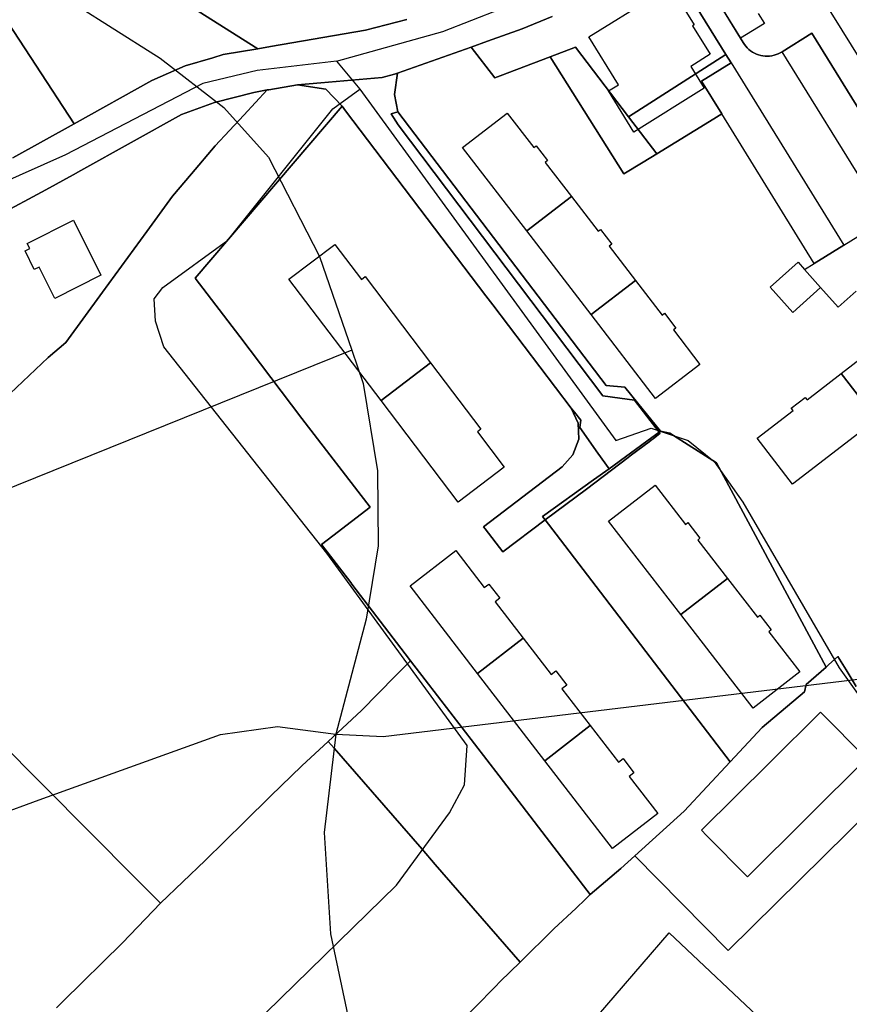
# Model space of a CAD drawing. Extents: x 577960 to 582939, y 6017202 to 6023066.
# Tile 39 of 217: x 578171 to 578305, y 6020521 to 6020681. Entities that reach past the tile are written whole.
import ezdxf

# ---------------------------------------------------------------- set-up
doc = ezdxf.new("R2010")
doc.units = 0
doc.header["$MEASUREMENT"] = 0
doc.linetypes.add('D', pattern=[0])
for name, color, linetype in [('LI__FLUR', 7, 'D'), ('LI__GEB', 7, 'Continuous'), ('LI__STRASSE', 7, 'Continuous')]:
    doc.layers.add(name, color=color, linetype=linetype)

msp = doc.modelspace()

# ---------------------------------------------------------------- linework, layer by layer
at = {"layer": 'LI__FLUR', "color": 8, "linetype": 'D', "true_color": 0x808080}
for p, q in [((578153.285, 6020703.82), (578179.606, 6020663.773)), ((578179.606, 6020663.773), (578153.285, 6020703.82)), ((578276.43, 6020689.214), (578285.227, 6020674.999)), ((578285.227, 6020674.999), (578276.43, 6020689.214)), ((578287.61, 6020677.615), (578282.02, 6020686.683)), ((578282.02, 6020686.683), (578287.61, 6020677.615)), ((578209.365, 6020675.909), (578198.679, 6020682.637)), ((578198.679, 6020682.637), (578209.365, 6020675.909)), ((578252.209, 6020679.117), (578257.077, 6020681.127)), ((578257.077, 6020681.127), (578252.209, 6020679.117)), ((578226.788, 6020678.938), (578233.516, 6020680.667)), ((578233.516, 6020680.667), (578226.788, 6020678.938)), ((578211.414, 6020676.249), (578226.788, 6020678.938)), ((578226.788, 6020678.938), (578211.414, 6020676.249)), ((578246.602, 6020677.126), (578252.209, 6020679.117)), ((578252.209, 6020679.117), (578246.602, 6020677.126)), ((578288.046, 6020676.908), (578287.61, 6020677.615)), ((578287.61, 6020677.615), (578288.046, 6020676.908)), ((578299.191, 6020678.427), (578294.353, 6020675.428)), ((578294.353, 6020675.428), (578299.191, 6020678.427)), ((578315.896, 6020651.357), (578299.191, 6020678.427)), ((578299.191, 6020678.427), (578315.896, 6020651.357)), ((578209.365, 6020675.909), (578211.414, 6020676.249)), ((578211.414, 6020676.249), (578209.365, 6020675.909)), ((578243.952, 6020676.189), (578232.006, 6020671.941)), ((578232.006, 6020671.941), (578243.952, 6020676.189)), ((578243.952, 6020676.189), (578246.602, 6020677.126)), ((578246.602, 6020677.126), (578243.952, 6020676.189)), ((578247.771, 6020671.22), (578243.952, 6020676.189)), ((578243.952, 6020676.189), (578247.771, 6020671.22)), ((578260.876, 6020676.148), (578256.767, 6020674.599)), ((578256.767, 6020674.599), (578260.876, 6020676.148)), ((578269.443, 6020664.902), (578260.876, 6020676.148)), ((578260.876, 6020676.148), (578269.443, 6020664.902)), ((578288.239, 6020676.599), (578288.046, 6020676.908)), ((578288.046, 6020676.908), (578288.239, 6020676.599)), ((578288.458, 6020676.308), (578288.239, 6020676.599)), ((578288.239, 6020676.599), (578288.458, 6020676.308)), ((578288.7, 6020676.037), (578288.458, 6020676.308)), ((578288.458, 6020676.308), (578288.7, 6020676.037)), ((578288.965, 6020675.787), (578288.7, 6020676.037)), ((578288.7, 6020676.037), (578288.965, 6020675.787)), ((578197.599, 6020673.13), (578202.048, 6020674.449)), ((578202.048, 6020674.449), (578197.599, 6020673.13)), ((578202.048, 6020674.449), (578203.747, 6020674.959)), ((578203.747, 6020674.959), (578202.048, 6020674.449)), ((578203.747, 6020674.959), (578209.365, 6020675.909)), ((578209.365, 6020675.909), (578203.747, 6020674.959)), ((578256.767, 6020674.599), (578248.631, 6020671.537)), ((578248.631, 6020671.537), (578256.767, 6020674.599)), ((578256.767, 6020674.599), (578268.683, 6020655.636)), ((578268.683, 6020655.636), (578256.767, 6020674.599)), ((578285.227, 6020674.999), (578269.443, 6020664.902)), ((578269.443, 6020664.902), (578285.227, 6020674.999)), ((578285.227, 6020674.999), (578286.076, 6020673.619)), ((578286.076, 6020673.619), (578285.227, 6020674.999)), ((578289.251, 6020675.561), (578288.965, 6020675.787)), ((578288.965, 6020675.787), (578289.251, 6020675.561)), ((578289.553, 6020675.362), (578289.251, 6020675.561)), ((578289.251, 6020675.561), (578289.553, 6020675.362)), ((578289.87, 6020675.188), (578289.553, 6020675.362)), ((578289.553, 6020675.362), (578289.87, 6020675.188)), ((578290.202, 6020675.043), (578289.87, 6020675.188)), ((578289.87, 6020675.188), (578290.202, 6020675.043)), ((578290.544, 6020674.926), (578290.202, 6020675.043)), ((578290.202, 6020675.043), (578290.544, 6020674.926)), ((578290.895, 6020674.839), (578290.544, 6020674.926)), ((578290.544, 6020674.926), (578290.895, 6020674.839)), ((578291.249, 6020674.767), (578290.895, 6020674.839)), ((578290.895, 6020674.839), (578291.249, 6020674.767)), ((578291.607, 6020674.724), (578291.249, 6020674.767)), ((578291.249, 6020674.767), (578291.607, 6020674.724)), ((578291.968, 6020674.711), (578291.607, 6020674.724)), ((578291.607, 6020674.724), (578291.968, 6020674.711)), ((578292.329, 6020674.728), (578291.968, 6020674.711)), ((578291.968, 6020674.711), (578292.329, 6020674.728)), ((578292.687, 6020674.774), (578292.329, 6020674.728)), ((578292.329, 6020674.728), (578292.687, 6020674.774)), ((578293.039, 6020674.849), (578292.687, 6020674.774)), ((578292.687, 6020674.774), (578293.039, 6020674.849)), ((578293.385, 6020674.953), (578293.039, 6020674.849)), ((578293.039, 6020674.849), (578293.385, 6020674.953)), ((578293.72, 6020675.085), (578293.385, 6020674.953)), ((578293.385, 6020674.953), (578293.72, 6020675.085)), ((578294.044, 6020675.243), (578293.72, 6020675.085)), ((578293.72, 6020675.085), (578294.044, 6020675.243)), ((578294.353, 6020675.428), (578294.044, 6020675.243)), ((578294.044, 6020675.243), (578294.353, 6020675.428)), ((578192.171, 6020670.781), (578197.599, 6020673.13)), ((578197.599, 6020673.13), (578192.171, 6020670.781)), ((578286.076, 6020673.619), (578281.298, 6020670.65)), ((578281.298, 6020670.65), (578286.076, 6020673.619)), ((578219.572, 6020670.392), (578229.538, 6020671.238)), ((578229.538, 6020671.238), (578219.572, 6020670.392)), ((578229.538, 6020671.238), (578231.538, 6020671.808)), ((578231.538, 6020671.808), (578229.538, 6020671.238)), ((578232.006, 6020671.941), (578231.528, 6020668.498)), ((578231.528, 6020668.498), (578232.006, 6020671.941)), ((578231.538, 6020671.808), (578232.006, 6020671.941)), ((578232.006, 6020671.941), (578231.538, 6020671.808)), ((578248.631, 6020671.537), (578247.771, 6020671.22)), ((578247.771, 6020671.22), (578248.631, 6020671.537)), ((578179.606, 6020663.773), (578192.171, 6020670.781)), ((578192.171, 6020670.781), (578179.606, 6020663.773)), ((578211.125, 6020669.239), (578215.763, 6020670.068)), ((578215.763, 6020670.068), (578211.125, 6020669.239)), ((578215.763, 6020670.068), (578219.572, 6020670.392)), ((578219.572, 6020670.392), (578215.763, 6020670.068)), ((578220.392, 6020669.37), (578215.763, 6020670.068)), ((578215.763, 6020670.068), (578220.392, 6020669.37)), ((578281.298, 6020670.65), (578284.577, 6020665.342)), ((578284.577, 6020665.342), (578281.298, 6020670.65)), ((578208.706, 6020668.82), (578202.338, 6020667.229)), ((578202.338, 6020667.229), (578208.706, 6020668.82)), ((578207.075, 6020665.162), (578210.865, 6020669.239)), ((578210.865, 6020669.239), (578207.075, 6020665.162)), ((578210.865, 6020669.239), (578208.706, 6020668.82)), ((578208.706, 6020668.82), (578210.865, 6020669.239)), ((578210.865, 6020669.239), (578211.125, 6020669.239)), ((578211.125, 6020669.239), (578210.865, 6020669.239)), ((578223.05, 6020666.582), (578220.392, 6020669.37)), ((578220.392, 6020669.37), (578223.05, 6020666.582)), ((578231.528, 6020668.498), (578232.077, 6020665.682)), ((578232.077, 6020665.682), (578231.528, 6020668.498)), ((578202.338, 6020667.229), (578196.982, 6020665.269)), ((578196.982, 6020665.269), (578202.338, 6020667.229)), ((578223.05, 6020666.582), (578199.226, 6020638.717)), ((578199.226, 6020638.717), (578223.05, 6020666.582)), ((578223.591, 6020665.868), (578223.05, 6020666.582)), ((578223.05, 6020666.582), (578223.591, 6020665.868)), ((578196.982, 6020665.269), (578180.67, 6020656.2)), ((578180.67, 6020656.2), (578196.982, 6020665.269)), ((578202.433, 6020660.168), (578207.075, 6020665.162)), ((578207.075, 6020665.162), (578202.433, 6020660.168)), ((578246.346, 6020635.888), (578223.591, 6020665.868)), ((578223.591, 6020665.868), (578246.346, 6020635.888)), ((578232.077, 6020665.682), (578230.947, 6020665.342)), ((578230.947, 6020665.342), (578232.077, 6020665.682)), ((578230.947, 6020665.342), (578232.107, 6020663.603)), ((578232.107, 6020663.603), (578230.947, 6020665.342)), ((578232.077, 6020665.682), (578265.845, 6020621.331)), ((578265.845, 6020621.331), (578232.077, 6020665.682)), ((578274.021, 6020658.895), (578269.443, 6020664.902)), ((578269.443, 6020664.902), (578274.021, 6020658.895)), ((578284.577, 6020665.342), (578283.281, 6020664.539)), ((578283.281, 6020664.539), (578284.577, 6020665.342)), ((578179.606, 6020663.773), (578169.66, 6020658.225)), ((578169.66, 6020658.225), (578179.606, 6020663.773)), ((578232.107, 6020663.603), (578265.305, 6020619.699)), ((578265.305, 6020619.699), (578232.107, 6020663.603)), ((578283.281, 6020664.539), (578274.021, 6020658.895)), ((578274.021, 6020658.895), (578283.281, 6020664.539)), ((578198.622, 6020655.67), (578202.433, 6020660.168)), ((578202.433, 6020660.168), (578198.622, 6020655.67)), ((578271.826, 6020657.547), (578274.021, 6020658.895)), ((578274.021, 6020658.895), (578271.826, 6020657.547)), ((578268.683, 6020655.636), (578271.826, 6020657.547)), ((578271.826, 6020657.547), (578268.683, 6020655.636)), ((578179.43, 6020655.51), (578174.991, 6020653.042)), ((578174.991, 6020653.042), (578179.43, 6020655.51)), ((578180.67, 6020656.2), (578179.43, 6020655.51)), ((578179.43, 6020655.51), (578180.67, 6020656.2)), ((578195.535, 6020652.028), (578198.622, 6020655.67)), ((578198.622, 6020655.67), (578195.535, 6020652.028)), ((578174.991, 6020653.042), (578163.874, 6020647.094)), ((578163.874, 6020647.094), (578174.991, 6020653.042)), ((578191.356, 6020646.299), (578195.535, 6020652.028)), ((578195.535, 6020652.028), (578191.356, 6020646.299)), ((578184.196, 6020636.486), (578191.356, 6020646.299)), ((578191.356, 6020646.299), (578184.196, 6020636.486)), ((578199.226, 6020638.717), (578206.436, 6020629.305)), ((578206.436, 6020629.305), (578199.226, 6020638.717)), ((578178.245, 6020628.33), (578184.196, 6020636.486)), ((578184.196, 6020636.486), (578178.245, 6020628.33)), ((578247.477, 6020634.398), (578246.346, 6020635.888)), ((578246.346, 6020635.888), (578247.477, 6020634.398)), ((578260.147, 6020617.709), (578247.477, 6020634.398)), ((578247.477, 6020634.398), (578260.147, 6020617.709)), ((578175.367, 6020625.9), (578178.245, 6020628.33)), ((578178.245, 6020628.33), (578175.367, 6020625.9)), ((578206.436, 6020629.305), (578216.486, 6020616.012)), ((578216.486, 6020616.012), (578206.436, 6020629.305)), ((578166.689, 6020617.674), (578175.367, 6020625.9)), ((578175.367, 6020625.9), (578166.689, 6020617.674)), ((578265.845, 6020621.331), (578268.854, 6020621.102)), ((578268.854, 6020621.102), (578265.845, 6020621.331)), ((578268.854, 6020621.102), (578270.89, 6020618.568)), ((578270.89, 6020618.568), (578268.854, 6020621.102)), ((578265.305, 6020619.699), (578268.054, 6020619.293)), ((578268.054, 6020619.293), (578265.305, 6020619.699)), ((578268.054, 6020619.293), (578270.413, 6020618.979)), ((578270.413, 6020618.979), (578268.054, 6020619.293)), ((578270.413, 6020618.979), (578274.443, 6020613.815)), ((578274.443, 6020613.815), (578270.413, 6020618.979)), ((578270.89, 6020618.568), (578274.611, 6020613.937)), ((578274.611, 6020613.937), (578270.89, 6020618.568)), ((578260.916, 6020616.748), (578260.147, 6020617.709)), ((578261.276, 6020615.27), (578260.147, 6020617.709)), ((578260.147, 6020617.709), (578260.916, 6020616.748)), ((578260.147, 6020617.709), (578261.276, 6020615.27)), ((578216.486, 6020616.012), (578227.555, 6020601.663)), ((578227.555, 6020601.663), (578216.486, 6020616.012)), ((578261.508, 6020616.011), (578260.916, 6020616.748)), ((578260.916, 6020616.748), (578261.508, 6020616.011)), ((578261.717, 6020615.76), (578261.508, 6020616.011)), ((578261.508, 6020616.011), (578261.717, 6020615.76)), ((578261.537, 6020614.55), (578261.717, 6020615.76)), ((578261.717, 6020615.76), (578261.537, 6020614.55)), ((578261.376, 6020612.641), (578261.276, 6020615.27)), ((578261.276, 6020615.27), (578261.376, 6020612.641)), ((578264.466, 6020610.391), (578261.537, 6020614.55)), ((578261.537, 6020614.55), (578264.466, 6020610.391)), ((578274.443, 6020613.815), (578273.246, 6020612.939)), ((578273.246, 6020612.939), (578274.443, 6020613.815)), ((578274.611, 6020613.937), (578274.443, 6020613.815)), ((578274.443, 6020613.815), (578274.611, 6020613.937)), ((578274.443, 6020613.815), (578274.582, 6020613.631)), ((578274.582, 6020613.631), (578274.443, 6020613.815)), ((578276.132, 6020613.615), (578274.611, 6020613.937)), ((578274.611, 6020613.937), (578276.132, 6020613.615)), ((578260.427, 6020610.132), (578261.376, 6020612.641)), ((578261.376, 6020612.641), (578260.427, 6020610.132)), ((578273.246, 6020612.939), (578266.326, 6020607.872)), ((578266.326, 6020607.872), (578273.246, 6020612.939)), ((578272.774, 6020612.231), (578269.948, 6020610.098)), ((578269.948, 6020610.098), (578272.774, 6020612.231)), ((578273.133, 6020612.502), (578272.774, 6020612.231)), ((578272.774, 6020612.231), (578273.133, 6020612.502)), ((578273.423, 6020612.723), (578273.133, 6020612.502)), ((578273.133, 6020612.502), (578273.423, 6020612.723)), ((578274.582, 6020613.631), (578273.423, 6020612.723)), ((578273.423, 6020612.723), (578274.582, 6020613.631)), ((578283.728, 6020608.826), (578276.132, 6020613.615)), ((578276.132, 6020613.615), (578283.728, 6020608.826)), ((578258.687, 6020608.153), (578260.427, 6020610.132)), ((578260.427, 6020610.132), (578258.687, 6020608.153)), ((578269.413, 6020609.695), (578262.627, 6020604.573)), ((578262.627, 6020604.573), (578269.413, 6020609.695)), ((578266.326, 6020607.872), (578264.466, 6020610.391)), ((578264.466, 6020610.391), (578266.326, 6020607.872)), ((578269.948, 6020610.098), (578269.413, 6020609.695)), ((578269.413, 6020609.695), (578269.948, 6020610.098)), ((578245.922, 6020598.476), (578258.687, 6020608.153)), ((578258.687, 6020608.153), (578245.922, 6020598.476)), ((578263.798, 6020606.062), (578266.326, 6020607.872)), ((578266.326, 6020607.872), (578263.798, 6020606.062)), ((578301.472, 6020575.741), (578283.728, 6020608.826)), ((578283.728, 6020608.826), (578301.472, 6020575.741)), ((578255.52, 6020600.135), (578263.798, 6020606.062)), ((578263.798, 6020606.062), (578255.52, 6020600.135)), ((578262.627, 6020604.573), (578255.959, 6020599.566)), ((578255.959, 6020599.566), (578262.627, 6020604.573)), ((578227.555, 6020601.663), (578221.49, 6020596.988)), ((578221.49, 6020596.988), (578227.555, 6020601.663)), ((578255.959, 6020599.566), (578249.091, 6020594.408)), ((578249.091, 6020594.408), (578255.959, 6020599.566)), ((578255.959, 6020599.566), (578255.52, 6020600.135)), ((578255.52, 6020600.135), (578255.959, 6020599.566)), ((578257.718, 6020597.263), (578255.959, 6020599.566)), ((578255.959, 6020599.566), (578257.718, 6020597.263)), ((578246.198, 6020598.117), (578245.922, 6020598.476)), ((578245.922, 6020598.476), (578246.198, 6020598.117)), ((578249.091, 6020594.408), (578246.198, 6020598.117)), ((578246.198, 6020598.117), (578249.091, 6020594.408)), ((578221.49, 6020596.988), (578219.672, 6020595.587)), ((578219.672, 6020595.587), (578221.49, 6020596.988)), ((578285.948, 6020560.39), (578257.718, 6020597.263)), ((578257.718, 6020597.263), (578285.948, 6020560.39)), ((578219.672, 6020595.587), (578224.412, 6020589.416)), ((578224.412, 6020589.416), (578219.672, 6020595.587)), ((578224.412, 6020589.416), (578224.612, 6020589.166)), ((578224.612, 6020589.166), (578224.412, 6020589.416)), ((578224.612, 6020589.166), (578233.263, 6020577.902)), ((578233.263, 6020577.902), (578224.612, 6020589.166)), ((578233.263, 6020577.902), (578234.131, 6020576.772)), ((578234.131, 6020576.772), (578233.263, 6020577.902)), ((578301.854, 6020576.079), (578303.401, 6020577.474)), ((578303.401, 6020577.474), (578301.854, 6020576.079)), ((578303.401, 6020577.474), (578304.719, 6020575.279)), ((578304.719, 6020575.279), (578303.401, 6020577.474)), ((578234.131, 6020576.772), (578231.635, 6020574.239)), ((578231.635, 6020574.239), (578234.131, 6020576.772)), ((578234.131, 6020576.772), (578236.499, 6020573.69)), ((578236.499, 6020573.69), (578234.131, 6020576.772)), ((578298.233, 6020572.895), (578301.472, 6020575.741)), ((578301.472, 6020575.741), (578298.233, 6020572.895)), ((578301.472, 6020575.741), (578301.854, 6020576.079)), ((578301.854, 6020576.079), (578301.472, 6020575.741)), ((578231.635, 6020574.239), (578226.18, 6020568.703)), ((578226.18, 6020568.703), (578231.635, 6020574.239)), ((578304.719, 6020575.279), (578306.33, 6020572.575)), ((578306.33, 6020572.575), (578304.719, 6020575.279)), ((578236.499, 6020573.69), (578248.463, 6020558.118)), ((578248.463, 6020558.118), (578236.499, 6020573.69)), ((578297.953, 6020571.746), (578298.233, 6020572.895)), ((578298.233, 6020572.895), (578297.953, 6020571.746)), ((578291.136, 6020565.928), (578297.953, 6020571.746)), ((578297.953, 6020571.746), (578291.136, 6020565.928)), ((578226.18, 6020568.703), (578220.738, 6020563.707)), ((578220.738, 6020563.707), (578226.18, 6020568.703)), ((578189.536, 6020541.532), (578165.117, 6020566.056)), ((578165.117, 6020566.056), (578189.536, 6020541.532)), ((578285.948, 6020560.39), (578291.136, 6020565.928)), ((578291.136, 6020565.928), (578285.948, 6020560.39)), ((578220.738, 6020563.707), (578216.515, 6020559.718)), ((578216.515, 6020559.718), (578220.738, 6020563.707)), ((578221.725, 6020562.575), (578220.738, 6020563.707)), ((578220.738, 6020563.707), (578221.725, 6020562.575)), ((578235.972, 6020546.225), (578221.725, 6020562.575)), ((578221.725, 6020562.575), (578235.972, 6020546.225)), ((578216.515, 6020559.718), (578211.437, 6020554.835)), ((578211.437, 6020554.835), (578216.515, 6020559.718)), ((578278.451, 6020552.373), (578285.948, 6020560.39)), ((578285.948, 6020560.39), (578278.451, 6020552.373)), ((578248.463, 6020558.118), (578259.836, 6020543.315)), ((578259.836, 6020543.315), (578248.463, 6020558.118)), ((578312.738, 6020556.611), (578285.609, 6020529.811)), ((578285.609, 6020529.811), (578312.738, 6020556.611)), ((578211.437, 6020554.835), (578207.221, 6020550.688)), ((578207.221, 6020550.688), (578211.437, 6020554.835)), ((578270.484, 6020545.155), (578278.451, 6020552.373)), ((578278.451, 6020552.373), (578270.484, 6020545.155)), ((578207.221, 6020550.688), (578200.822, 6020544.394)), ((578200.822, 6020544.394), (578207.221, 6020550.688)), ((578238.13, 6020543.749), (578235.972, 6020546.225)), ((578235.972, 6020546.225), (578238.13, 6020543.749)), ((578268.225, 6020543.116), (578270.484, 6020545.155)), ((578270.484, 6020545.155), (578268.225, 6020543.116)), ((578285.609, 6020529.811), (578270.484, 6020545.155)), ((578270.484, 6020545.155), (578285.609, 6020529.811)), ((578200.822, 6020544.394), (578193.576, 6020537.475)), ((578193.576, 6020537.475), (578200.822, 6020544.394)), ((578251.908, 6020527.943), (578238.13, 6020543.749)), ((578238.13, 6020543.749), (578251.908, 6020527.943)), ((578259.836, 6020543.315), (578263.227, 6020538.907)), ((578263.227, 6020538.907), (578259.836, 6020543.315)), ((578263.227, 6020538.907), (578268.225, 6020543.116)), ((578268.225, 6020543.116), (578263.227, 6020538.907)), ((578193.576, 6020537.475), (578189.536, 6020541.532)), ((578189.536, 6020541.532), (578193.576, 6020537.475)), ((578263.227, 6020538.907), (578262.425, 6020538.098)), ((578262.425, 6020538.098), (578263.227, 6020538.907)), ((578187.401, 6020531.068), (578193.576, 6020537.475)), ((578193.576, 6020537.475), (578187.401, 6020531.068)), ((578262.425, 6020538.098), (578260.955, 6020536.698)), ((578260.955, 6020536.698), (578262.425, 6020538.098)), ((578260.955, 6020536.698), (578257.349, 6020533.319)), ((578257.349, 6020533.319), (578260.955, 6020536.698)), ((578257.349, 6020533.319), (578251.908, 6020527.943)), ((578251.908, 6020527.943), (578257.349, 6020533.319)), ((578177.757, 6020521.551), (578187.401, 6020531.068)), ((578187.401, 6020531.068), (578177.757, 6020521.551)), ((578248.622, 6020524.802), (578251.908, 6020527.943)), ((578251.908, 6020527.943), (578248.622, 6020524.802)), ((578247.831, 6020523.921), (578248.622, 6020524.802)), ((578248.622, 6020524.802), (578247.831, 6020523.921)), ((578238.676, 6020514.696), (578247.831, 6020523.921)), ((578247.831, 6020523.921), (578238.676, 6020514.696)), ((578176.705, 6020520.513), (578177.757, 6020521.551)), ((578177.757, 6020521.551), (578176.705, 6020520.513))]:
    msp.add_line(p, q, dxfattribs=at)
at = {"layer": 'LI__GEB', "color": 5, "linetype": 'D', "true_color": 0x0000ff}
for p, q in [((578263.016, 6020677.845), (578276.229, 6020686.041)), ((578276.229, 6020686.041), (578280.11, 6020679.785)), ((578287.61, 6020677.615), (578282.02, 6020686.683)), ((578315.258, 6020660.864), (578299.581, 6020686.173)), ((578290.466, 6020681.633), (578291.474, 6020679.996)), ((578280.11, 6020679.785), (578279.85, 6020679.624)), ((578279.85, 6020679.624), (578282.705, 6020675.014)), ((578291.474, 6020679.996), (578287.61, 6020677.615)), ((578267.827, 6020670.089), (578263.016, 6020677.845)), ((578294.353, 6020675.428), (578299.191, 6020678.427)), ((578299.191, 6020678.427), (578315.896, 6020651.357)), ((578282.705, 6020675.014), (578279.533, 6020673.048)), ((578311.14, 6020648.288), (578294.353, 6020675.428)), ((578279.533, 6020673.048), (578281.732, 6020669.502)), ((578281.298, 6020670.65), (578286.076, 6020673.619)), ((578286.076, 6020673.619), (578304.366, 6020644.097)), ((578266.18, 6020669.066), (578267.827, 6020670.089)), ((578284.577, 6020665.342), (578281.298, 6020670.65)), ((578270.31, 6020662.412), (578266.18, 6020669.066)), ((578281.732, 6020669.502), (578270.31, 6020662.412)), ((578242.555, 6020659.92), (578249.792, 6020665.484)), ((578249.792, 6020665.484), (578254.094, 6020659.889)), ((578299.56, 6020641.123), (578284.577, 6020665.342)), ((578254.094, 6020659.889), (578254.483, 6020660.199)), ((578254.483, 6020660.199), (578256.323, 6020657.818)), ((578252.962, 6020646.385), (578242.555, 6020659.92)), ((578256.323, 6020657.818), (578255.933, 6020657.508)), ((578255.933, 6020657.508), (578260.204, 6020651.954)), ((578252.962, 6020646.385), (578260.204, 6020651.954)), ((578260.204, 6020651.954), (578252.962, 6020646.385)), ((578260.204, 6020651.954), (578264.521, 6020646.34)), ((578171.985, 6020644.363), (578179.471, 6020648.122)), ((578179.471, 6020648.122), (578183.932, 6020639.238)), ((578304.366, 6020644.097), (578311.14, 6020648.288)), ((578263.383, 6020632.832), (578252.962, 6020646.385)), ((578264.521, 6020646.34), (578264.922, 6020646.648)), ((578264.922, 6020646.648), (578266.749, 6020644.27)), ((578172.399, 6020643.541), (578171.985, 6020644.363)), ((578214.401, 6020638.575), (578221.838, 6020644.221)), ((578221.838, 6020644.221), (578226.159, 6020638.528)), ((578266.749, 6020644.27), (578266.33, 6020643.948)), ((578299.56, 6020641.123), (578304.366, 6020644.097)), ((578304.366, 6020644.097), (578299.56, 6020641.123)), ((578171.622, 6020643.151), (578172.399, 6020643.541)), ((578173.123, 6020640.159), (578171.622, 6020643.151)), ((578266.33, 6020643.948), (578270.606, 6020638.387)), ((578292.404, 6020637.284), (578296.935, 6020641.344)), ((578296.935, 6020641.344), (578297.998, 6020640.156)), ((578297.998, 6020640.156), (578299.56, 6020641.123)), ((578173.889, 6020640.543), (578173.123, 6020640.159)), ((578176.435, 6020635.473), (578173.889, 6020640.543)), ((578297.998, 6020640.156), (578300.599, 6020637.254)), ((578300.599, 6020637.254), (578297.998, 6020640.156)), ((578183.932, 6020639.238), (578176.435, 6020635.473)), ((578229.327, 6020618.914), (578214.401, 6020638.575)), ((578226.159, 6020638.528), (578226.769, 6020638.991)), ((578226.769, 6020638.991), (578237.374, 6020625.023)), ((578270.606, 6020638.387), (578263.383, 6020632.832)), ((578263.383, 6020632.832), (578270.606, 6020638.387)), ((578270.606, 6020638.387), (578274.93, 6020632.762)), ((578296.069, 6020633.195), (578292.404, 6020637.284)), ((578300.599, 6020637.254), (578296.069, 6020633.195)), ((578303.457, 6020634.065), (578300.599, 6020637.254)), ((578306.334, 6020636.644), (578303.457, 6020634.065)), ((578274.93, 6020632.762), (578275.309, 6020633.052)), ((578275.309, 6020633.052), (578277.131, 6020630.662)), ((578273.841, 6020619.231), (578263.383, 6020632.832)), ((578277.131, 6020630.662), (578276.727, 6020630.354)), ((578276.727, 6020630.354), (578281.03, 6020624.758)), ((578303.92, 6020623.288), (578309.503, 6020627.598)), ((578237.374, 6020625.023), (578229.327, 6020618.914)), ((578229.327, 6020618.914), (578237.374, 6020625.023)), ((578237.374, 6020625.023), (578245.533, 6020614.277)), ((578281.03, 6020624.758), (578273.841, 6020619.231)), ((578298.401, 6020619.028), (578303.92, 6020623.288)), ((578303.92, 6020623.288), (578309.648, 6020615.867)), ((578309.648, 6020615.867), (578303.92, 6020623.288)), ((578241.831, 6020602.442), (578229.327, 6020618.914)), ((578295.832, 6020617.678), (578298.091, 6020619.418)), ((578298.091, 6020619.418), (578298.401, 6020619.028)), ((578290.324, 6020612.796), (578296.142, 6020617.288)), ((578296.142, 6020617.288), (578295.832, 6020617.678)), ((578309.648, 6020615.867), (578296.054, 6020605.373)), ((578245.533, 6020614.277), (578244.954, 6020613.847)), ((578244.954, 6020613.847), (578249.305, 6020608.116)), ((578296.054, 6020605.373), (578290.324, 6020612.796)), ((578249.305, 6020608.116), (578241.831, 6020602.442)), ((578266.227, 6020599.382), (578273.745, 6020605.206)), ((578273.745, 6020605.206), (578278.672, 6020598.846)), ((578277.946, 6020584.252), (578266.227, 6020599.382)), ((578278.672, 6020598.846), (578279.062, 6020599.136)), ((578279.062, 6020599.136), (578281.032, 6020596.597)), ((578281.032, 6020596.597), (578280.673, 6020596.318)), ((578280.673, 6020596.318), (578285.492, 6020590.097)), ((578234.042, 6020588.92), (578241.443, 6020594.617)), ((578241.443, 6020594.617), (578246.07, 6020588.607)), ((578285.492, 6020590.097), (578277.946, 6020584.252)), ((578277.946, 6020584.252), (578285.492, 6020590.097)), ((578285.492, 6020590.097), (578290.345, 6020583.832)), ((578244.975, 6020574.718), (578234.042, 6020588.92)), ((578246.07, 6020588.607), (578246.833, 6020589.196)), ((578246.833, 6020589.196), (578248.586, 6020586.924)), ((578248.586, 6020586.924), (578247.82, 6020586.334)), ((578247.82, 6020586.334), (578252.376, 6020580.416)), ((578289.681, 6020569.103), (578277.946, 6020584.252)), ((578290.345, 6020583.832), (578290.728, 6020584.129)), ((578290.728, 6020584.129), (578292.574, 6020581.752)), ((578252.376, 6020580.416), (578244.975, 6020574.718)), ((578244.975, 6020574.718), (578252.376, 6020580.416)), ((578252.376, 6020580.416), (578256.916, 6020574.519)), ((578292.574, 6020581.752), (578292.214, 6020581.462)), ((578292.214, 6020581.462), (578297.247, 6020574.963)), ((578255.866, 6020560.57), (578244.975, 6020574.718)), ((578256.916, 6020574.519), (578257.684, 6020575.109)), ((578257.684, 6020575.109), (578259.438, 6020572.829)), ((578297.247, 6020574.963), (578289.681, 6020569.103)), ((578259.438, 6020572.829), (578258.663, 6020572.232)), ((578258.663, 6020572.232), (578263.26, 6020566.262)), ((578292.326, 6020560.244), (578300.583, 6020568.457)), ((578300.583, 6020568.457), (578308.05, 6020560.919)), ((578263.26, 6020566.262), (578255.866, 6020560.57)), ((578255.866, 6020560.57), (578263.26, 6020566.262)), ((578263.26, 6020566.262), (578267.824, 6020560.333)), ((578266.829, 6020546.331), (578255.866, 6020560.57)), ((578267.824, 6020560.333), (578268.573, 6020560.91)), ((578268.573, 6020560.91), (578270.334, 6020558.623)), ((578281.27, 6020549.314), (578292.326, 6020560.244)), ((578308.05, 6020560.919), (578288.717, 6020541.776)), ((578270.334, 6020558.623), (578269.562, 6020558.027)), ((578269.562, 6020558.027), (578274.198, 6020552.005)), ((578274.198, 6020552.005), (578266.829, 6020546.331)), ((578282.096, 6020548.463), (578281.27, 6020549.314)), ((578288.717, 6020541.776), (578282.096, 6020548.463))]:
    msp.add_line(p, q, dxfattribs=at)
at = {"layer": 'LI__GEB', "color": 5, "linetype": 'D', "true_color": 0x0100ff}
for p, q in [((578210.663, 6020456.936), (578276.063, 6020532.7)), ((578276.063, 6020532.7), (578322.456, 6020488.954))]:
    msp.add_line(p, q, dxfattribs=at)
at = {"layer": 'LI__STRASSE', "color": 251, "linetype": 'D', "true_color": 0x656464}
for p, q in [((578239.344, 6020678.707), (578290.925, 6020698.899)), ((578222.111, 6020673.899), (578239.344, 6020678.707)), ((578222.111, 6020673.899), (578209.225, 6020672.41)), ((578222.111, 6020673.899), (578225.87, 6020669.367)), ((578209.225, 6020672.41), (578200.449, 6020670.29)), ((578200.449, 6020670.29), (578178.167, 6020658.715)), ((578221.529, 6020666.151), (578225.87, 6020669.367)), ((578225.87, 6020669.367), (578267.421, 6020612.425)), ((578204.491, 6020644.9), (578221.529, 6020666.151)), ((578178.167, 6020658.715), (578156.438, 6020649.016)), ((578193.951, 6020637.232), (578204.491, 6020644.9)), ((578192.562, 6020635.373), (578193.951, 6020637.232)), ((578192.762, 6020631.774), (578192.562, 6020635.373)), ((578194.111, 6020627.625), (578192.762, 6020631.774)), ((578220.562, 6020594.187), (578194.111, 6020627.625)), ((578267.421, 6020612.425), (578273.097, 6020614.449)), ((578273.097, 6020614.449), (578279.134, 6020612.439)), ((578279.134, 6020612.439), (578283.311, 6020609.021)), ((578283.311, 6020609.021), (578287.994, 6020602.432)), ((578287.994, 6020602.432), (578303.584, 6020575.638)), ((578243.276, 6020563.044), (578220.562, 6020594.187)), ((578303.584, 6020575.638), (578307.365, 6020570.345)), ((578242.881, 6020556.684), (578243.276, 6020563.044)), ((578240.436, 6020552.122), (578242.881, 6020556.684)), ((578231.839, 6020540.396), (578240.436, 6020552.122)), ((578204.649, 6020513.895), (578231.839, 6020540.396))]:
    msp.add_line(p, q, dxfattribs=at)
at = {"layer": 'LI__STRASSE', "color": 251, "linetype": 'D', "true_color": 0x646464}
for p, q in [((578180.854, 6020682.362), (578185.141, 6020679.664)), ((578185.141, 6020679.664), (578193.528, 6020674.396)), ((578193.528, 6020674.396), (578203.835, 6020666.409)), ((578203.835, 6020666.409), (578211.082, 6020658.362)), ((578211.082, 6020658.362), (578219.349, 6020642.257)), ((578219.349, 6020642.257), (578224.574, 6020627.078)), ((578224.574, 6020627.078), (578115.415, 6020583.072)), ((578224.574, 6020627.078), (578226.427, 6020621.695)), ((578226.427, 6020621.695), (578228.746, 6020607.51)), ((578228.746, 6020607.51), (578228.876, 6020595.364)), ((578228.876, 6020595.364), (578226.897, 6020583.488)), ((578226.897, 6020583.488), (578221.998, 6020564.885)), ((578229.697, 6020564.5), (578320.647, 6020575.475)), ((578203.315, 6020564.795), (578212.522, 6020566.115)), ((578212.522, 6020566.115), (578221.998, 6020564.885)), ((578173.916, 6020554.239), (578203.315, 6020564.795)), ((578221.998, 6020564.885), (578220.099, 6020548.961)), ((578221.998, 6020564.885), (578229.697, 6020564.5)), ((578144.246, 6020543.356), (578173.916, 6020554.239)), ((578220.099, 6020548.961), (578221.119, 6020532.547)), ((578221.119, 6020532.547), (578224.718, 6020515.753))]:
    msp.add_line(p, q, dxfattribs=at)

doc.saveas('drawing.dxf')
